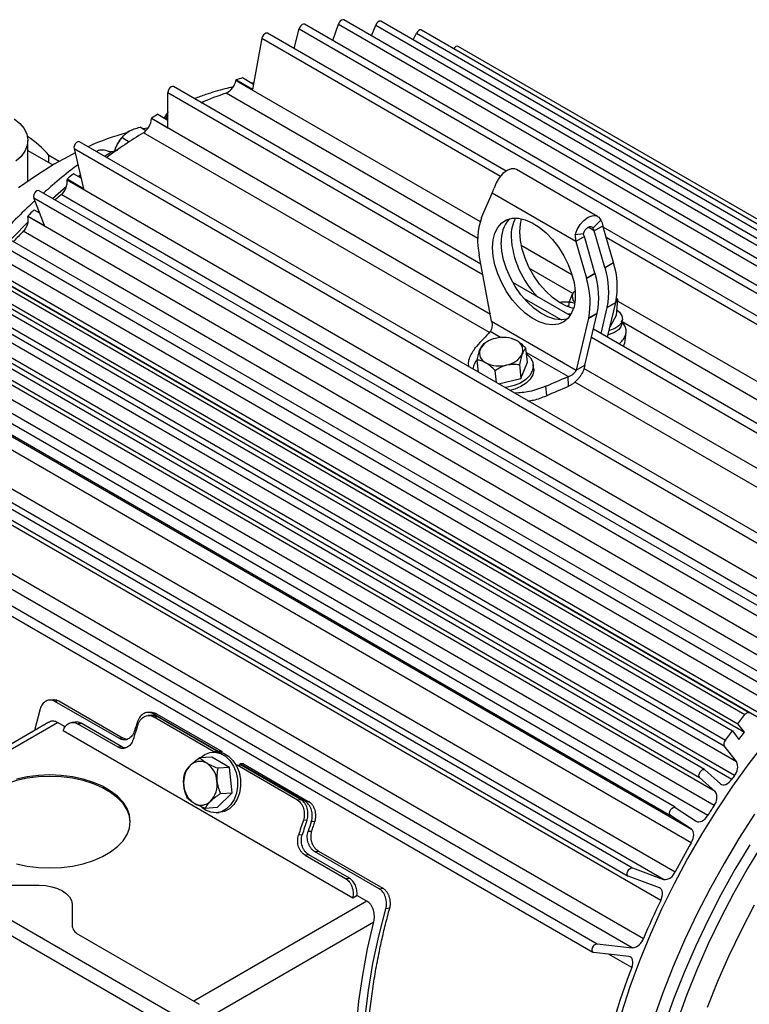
# Model space of a CAD drawing. Header units: inches. Extents: x 1.3 to 88, y 0 to 57.3.
# Tile 14 of 31: x 32.3 to 38.5, y 48.9 to 57.3. Entities that reach past the tile are written whole.
import ezdxf

# ---------------------------------------------------------------- set-up
doc = ezdxf.new("R2010")
doc.units = ezdxf.units.IN
doc.header["$LTSCALE"] = 2
doc.header["$MEASUREMENT"] = 0

msp = doc.modelspace()

# ---------------------------------------------------------------- linework, layer by layer
for p, q in [((41.309222, 53.50198), (34.733129, 57.298277)), ((34.975303, 57.158473), (35.021527, 57.299629)), ((35.021527, 57.299629), (41.59762, 53.503331)), ((41.643253, 53.538968), (35.06716, 57.335266)), ((35.303761, 57.198679), (35.341012, 57.291772)), ((35.341012, 57.291772), (41.917105, 53.495475)), ((41.961347, 53.527291), (35.385254, 57.323588)), ((36.455854, 56.044407), (34.416057, 57.221957)), ((34.643592, 57.090603), (34.686387, 57.258831)), ((34.686387, 57.258831), (41.26248, 53.462533)), ((35.661497, 57.164117), (35.689298, 57.221257)), ((35.689298, 57.221257), (42.265391, 53.424959)), ((42.307677, 53.452359), (35.731584, 57.248657)), ((34.368556, 57.179062), (34.287228, 56.740933)), ((34.368556, 57.179062), (36.408527, 56.001412)), ((42.622418, 53.312501), (36.046325, 57.108799)), ((34.145807, 56.822574), (34.145054, 56.818519)), ((34.145054, 56.818519), (36.233784, 55.612721)), ((34.287228, 56.740933), (34.145807, 56.822574)), ((34.295319, 56.784521), (34.200812, 56.839078)), ((34.297672, 56.797198), (34.278686, 56.794123)), ((33.564292, 56.414667), (33.564292, 56.714895)), ((33.564292, 56.714895), (36.257417, 55.160187)), ((36.240917, 55.248555), (33.612575, 56.765865)), ((36.213128, 55.467848), (34.062, 56.709667)), ((33.849237, 56.629243), (33.87439, 56.639014)), ((33.479439, 56.528964), (33.564292, 56.479979)), ((33.562448, 56.548288), (33.531478, 56.498923)), ((33.564292, 56.550468), (33.562448, 56.548289)), ((33.562453, 56.548296), (33.562729, 56.548705)), ((33.563126, 56.549256), (33.564292, 56.550664)), ((33.422871, 56.496307), (33.422871, 56.492585)), ((33.422871, 56.496307), (33.564292, 56.414667)), ((36.321023, 54.819517), (33.422871, 56.492585)), ((33.546989, 56.489968), (33.564292, 56.517549)), ((33.564292, 56.491955), (33.553536, 56.486189)), ((33.205383, 56.365734), (33.203396, 56.364081)), ((33.376462, 56.389114), (33.325709, 56.418413)), ((33.395108, 56.411691), (33.351173, 56.403713)), ((36.31251, 54.663793), (33.354424, 56.371459)), ((32.367236, 55.95718), (32.367236, 56.304418)), ((39.385186, 52.497978), (32.809092, 56.294276)), ((33.172616, 56.330034), (33.233914, 56.294648)), ((32.367236, 56.21981), (32.581587, 56.096068)), ((32.761591, 56.236132), (39.337684, 52.439835)), ((32.761591, 56.236132), (32.842919, 55.891901)), ((33.024082, 56.170165), (33.078813, 56.208884)), ((33.109315, 56.213106), (33.117132, 56.241324)), ((32.546058, 56.179), (32.635461, 56.127389)), ((32.546058, 56.116578), (32.546058, 56.179)), ((32.821373, 55.983097), (32.756503, 56.020546)), ((37.238388, 55.657145), (36.545423, 56.057185)), ((32.842919, 55.891901), (32.701497, 55.973542)), ((32.701497, 55.973542), (32.70225, 55.970357)), ((32.70225, 55.970357), (39.419764, 52.092418)), ((32.79736, 55.99696), (32.814779, 56.011009)), ((39.0393, 52.080187), (32.463207, 55.876485)), ((32.57874, 55.809789), (32.697559, 55.914028)), ((36.246255, 55.647088), (36.336396, 55.854597)), ((37.051497, 55.441778), (36.336396, 55.854597)), ((32.41663, 55.815329), (38.992723, 52.019031)), ((32.507971, 55.578264), (32.41663, 55.815329)), ((39.369708, 51.965713), (32.652193, 55.843651)), ((32.419707, 55.712933), (32.466489, 55.685926)), ((32.453627, 55.693352), (32.460934, 55.700345)), ((32.36655, 55.659904), (32.367652, 55.657043)), ((32.36655, 55.659904), (32.507971, 55.578264)), ((39.085167, 51.779104), (32.367652, 55.657043)), ((36.244898, 55.643779), (36.246255, 55.647088)), ((37.26539, 55.623761), (37.196271, 55.554863)), ((39.04502, 51.652204), (32.327506, 55.530143)), ((37.209889, 55.533216), (37.156387, 55.564102)), ((37.209889, 55.533216), (37.283428, 55.575669)), ((37.30003, 55.221632), (37.209889, 55.533216)), ((37.373569, 55.264085), (37.283428, 55.575669)), ((40.99215, 53.425659), (37.286558, 55.564852)), ((38.738759, 51.692934), (32.162666, 55.489232)), ((37.116518, 55.508822), (37.047399, 55.497918)), ((37.125036, 55.484232), (37.051497, 55.441778)), ((37.051497, 55.441778), (37.141638, 55.130194)), ((37.215178, 55.172647), (37.125036, 55.484232)), ((37.310979, 55.480438), (40.944649, 53.382765)), ((32.117245, 55.425596), (38.693338, 51.629299)), ((36.58462, 55.410188), (37.01883, 55.159524)), ((32.071061, 55.336731), (38.788576, 51.458793)), ((36.226297, 55.326867), (36.226431, 55.326141)), ((36.331872, 54.761411), (36.226431, 55.326141)), ((37.30003, 55.221632), (37.373569, 55.264085)), ((37.374926, 55.25921), (37.373569, 55.264085)), ((31.921951, 55.197396), (38.498044, 51.401099)), ((38.533031, 51.416695), (31.956938, 55.212992)), ((32.017559, 55.183695), (38.735074, 51.305757)), ((38.758038, 51.333162), (32.040524, 55.211101)), ((37.026764, 54.998146), (36.655842, 55.212275)), ((37.301387, 55.216757), (37.30003, 55.221632)), ((37.374926, 55.25921), (37.301387, 55.216757)), ((31.861985, 55.119509), (38.438078, 51.323211)), ((37.141638, 55.130194), (37.215178, 55.172647)), ((37.141638, 55.130194), (37.142995, 55.125319)), ((37.142995, 55.125319), (37.216534, 55.167772)), ((37.216534, 55.167772), (37.215178, 55.172647)), ((31.814013, 55.057199), (38.390106, 51.260901)), ((31.918192, 55.048086), (38.494285, 51.251788)), ((37.002658, 54.808811), (36.513409, 55.091248)), ((37.045952, 55.020977), (37.044838, 55.020349)), ((31.745048, 54.92911), (38.321141, 51.132812)), ((31.754046, 54.979311), (38.33014, 51.183013)), ((36.605249, 54.959387), (36.929722, 54.772073)), ((37.412039, 54.947373), (37.396995, 54.962112)), ((37.398597, 54.813187), (37.412039, 54.947373)), ((37.410634, 54.933341), (40.862568, 52.940581)), ((31.708161, 54.877917), (38.425676, 50.999978)), ((36.991715, 54.88078), (36.995758, 54.921133)), ((37.267098, 54.656153), (37.319854, 54.877798)), ((37.393393, 54.920251), (37.319854, 54.877798)), ((37.319854, 54.877798), (37.319988, 54.878368)), ((37.319988, 54.878368), (37.393527, 54.920821)), ((37.322869, 54.623957), (37.393393, 54.920251)), ((37.393527, 54.920821), (37.393393, 54.920251)), ((38.406944, 50.879561), (31.689429, 54.757499)), ((36.331872, 54.761411), (37.056021, 54.343369)), ((37.01025, 54.821018), (36.977401, 54.823392)), ((37.161462, 54.78636), (37.056021, 54.343369)), ((37.12956, 54.385822), (37.235001, 54.828813)), ((37.235001, 54.828813), (37.161462, 54.78636)), ((37.161462, 54.78636), (37.161596, 54.78693)), ((37.161596, 54.78693), (37.235135, 54.829383)), ((37.235001, 54.828813), (37.235135, 54.829383)), ((37.343909, 54.712352), (37.398597, 54.813187)), ((37.445714, 54.739742), (37.449161, 54.77415)), ((38.152372, 50.931298), (31.576279, 54.727596)), ((31.66835, 54.727698), (38.385865, 50.84976)), ((36.407948, 54.622096), (36.320702, 54.672462)), ((40.188668, 52.969567), (37.202747, 54.693303)), ((40.779514, 52.831729), (37.447281, 54.755386)), ((38.24384, 50.743203), (31.526325, 54.621142)), ((31.533992, 54.659979), (38.110086, 50.863681)), ((36.301029, 54.590717), (36.293501, 54.586545)), ((36.507838, 54.612204), (36.503003, 54.613597)), ((36.54502, 54.596057), (36.507418, 54.611054)), ((37.186248, 54.623984), (40.140385, 52.918597)), ((36.293692, 54.586227), (36.262833, 54.567745)), ((36.637509, 54.411137), (36.624066, 54.529803)), ((37.462765, 54.543197), (37.46393, 54.568187)), ((38.233415, 50.624212), (31.5159, 54.50215)), ((36.219503, 54.325488), (36.207785, 54.428929)), ((36.986694, 54.287993), (36.628002, 54.495061)), ((31.28484, 54.336402), (37.860933, 50.540104)), ((37.901618, 50.608963), (31.325524, 54.405261)), ((31.462561, 54.418752), (38.180076, 50.540814)), ((36.372596, 54.237109), (36.360878, 54.34055)), ((36.569019, 54.390987), (36.582461, 54.272322)), ((36.582461, 54.272322), (36.637509, 54.411137)), ((36.691163, 54.359538), (36.687716, 54.389967)), ((37.056021, 54.343369), (37.12956, 54.385822)), ((40.140385, 52.614646), (37.121436, 54.357448)), ((31.322931, 54.299378), (38.040445, 50.421439)), ((36.391681, 54.226092), (36.582461, 54.272322)), ((36.990465, 54.205438), (36.986694, 54.287993)), ((38.038587, 50.306774), (31.321072, 54.184712)), ((36.792873, 54.205384), (36.800399, 54.125563)), ((40.071938, 52.493521), (37.043152, 54.242002)), ((31.182713, 53.934996), (37.900227, 50.057058)), ((30.960213, 53.887257), (37.536306, 50.090959)), ((37.802156, 49.991365), (31.084641, 53.869304)), ((30.922224, 53.817026), (37.498317, 50.020729)), ((37.77717, 49.813636), (31.059656, 53.691574)), ((30.912703, 53.366625), (37.630217, 49.488687)), ((37.534385, 49.407647), (30.81687, 53.285586)), ((30.622343, 53.168027), (37.198436, 49.371729)), ((30.656909, 53.239075), (37.233002, 49.442777)), ((32.584223, 51.528449), (32.552053, 51.525279)), ((32.630444, 51.517152), (32.59794, 51.514112)), ((33.149483, 51.195713), (32.59794, 51.514112)), ((32.630444, 51.517152), (33.181987, 51.198753)), ((32.471797, 51.448908), (32.423542, 51.264684)), ((33.425663, 51.394676), (33.394612, 51.392715)), ((33.428581, 51.419646), (33.398948, 51.420197)), ((33.996836, 51.086415), (33.438222, 51.408896)), ((33.468044, 51.408233), (33.438222, 51.408896)), ((33.468044, 51.408233), (34.026659, 51.085751)), ((38.438078, 51.323211), (38.498044, 51.401099)), ((32.545296, 51.334972), (31.102637, 50.502142)), ((31.140708, 50.480164), (32.620547, 51.334456)), ((32.685685, 51.296853), (32.620547, 51.334456)), ((32.768553, 51.337284), (32.742978, 51.333344)), ((33.138765, 51.122402), (32.79216, 51.322493)), ((33.170235, 51.125887), (32.822077, 51.326874)), ((33.44075, 51.381566), (33.47181, 51.383528)), ((33.956938, 51.083577), (33.44075, 51.381566)), ((33.987998, 51.085539), (33.47181, 51.383528)), ((38.494285, 51.251788), (38.438078, 51.323211)), ((32.669165, 51.264554), (35.144039, 49.83584)), ((38.33014, 51.183013), (38.390106, 51.260901)), ((38.390106, 51.260901), (38.446312, 51.189478)), ((38.446312, 51.189478), (38.494285, 51.251788)), ((33.181987, 51.198753), (33.149483, 51.195713)), ((33.212695, 51.189466), (33.181987, 51.198753)), ((33.170235, 51.125887), (33.138765, 51.122402)), ((33.970834, 51.082668), (33.944995, 51.081036)), ((33.987998, 51.085539), (33.956938, 51.083577)), ((34.026659, 51.085751), (33.996836, 51.086415)), ((34.022324, 51.072467), (34.026659, 51.085751)), ((38.425676, 50.999978), (38.321141, 51.132812)), ((33.938762, 51.036739), (33.837994, 51.030375)), ((34.091855, 50.94836), (33.938762, 51.036739)), ((34.154928, 50.96928), (34.185988, 50.971242)), ((34.180684, 50.980282), (34.177269, 50.970691)), ((34.739299, 50.6578), (34.180684, 50.980282)), ((34.210506, 50.979618), (34.180684, 50.980282)), ((34.702176, 50.673253), (34.185988, 50.971242)), ((34.210506, 50.979618), (34.769121, 50.657137)), ((34.091855, 50.94836), (33.991088, 50.941996)), ((34.114476, 50.733175), (34.091855, 50.94836)), ((34.151207, 50.958791), (34.154928, 50.96928)), ((34.671116, 50.671291), (34.154928, 50.96928)), ((38.154662, 50.929632), (38.288416, 50.809154)), ((38.24384, 50.743203), (38.110086, 50.863681)), ((33.984003, 50.606368), (34.114476, 50.733175)), ((34.013708, 50.726811), (34.114476, 50.733175)), ((34.702176, 50.673253), (34.671116, 50.671291)), ((34.769121, 50.657137), (34.739299, 50.6578)), ((33.886605, 50.584439), (33.854838, 50.607324)), ((33.984003, 50.606368), (33.883235, 50.600004)), ((33.97777, 50.56207), (34.003609, 50.563702)), ((37.902305, 50.608538), (38.081817, 50.489873)), ((34.722041, 50.499439), (34.75306, 50.501398)), ((34.820977, 50.486736), (34.790117, 50.486063)), ((38.040445, 50.421439), (37.860933, 50.540104)), ((33.647393, 48.819187), (30.797753, 50.464249)), ((34.763138, 50.403931), (34.794688, 50.405558)), ((30.753205, 50.362596), (33.581632, 48.72978)), ((34.712109, 50.374856), (34.680624, 50.37137)), ((34.818255, 50.232352), (34.850759, 50.235392)), ((35.369799, 49.913953), (34.818255, 50.232352)), ((34.850759, 50.235392), (35.402302, 49.916993)), ((34.768296, 50.203346), (34.736827, 50.199861)), ((34.736827, 50.199861), (35.083432, 49.99977)), ((35.116455, 50.002358), (34.768296, 50.203346)), ((37.536306, 50.090959), (37.802156, 49.991365)), ((37.766174, 49.920188), (37.500324, 50.019782)), ((32.149967, 49.942964), (32.464403, 49.942964)), ((35.369799, 49.913953), (35.402302, 49.916993)), ((35.265126, 49.807773), (33.785288, 48.953481)), ((35.144039, 49.83584), (35.180274, 49.856758)), ((35.265126, 49.807773), (35.180274, 49.856758)), ((32.744403, 49.781324), (32.744403, 49.599803)), ((35.460906, 49.747106), (35.427503, 49.742615)), ((33.877203, 48.794259), (35.324159, 49.629568)), ((32.800053, 49.522245), (33.832655, 48.926136)), ((37.233002, 49.442777), (37.534385, 49.407647)), ((37.50525, 49.334835), (37.203867, 49.369965)), ((37.530577, 49.239672), (37.330435, 49.355212))]:
    msp.add_line(p, q)
at = {"flags": 128}
for points in [[(34.733129, 57.298277), (34.731872, 57.298917), (34.722339, 57.299834), (34.711404, 57.295239), (34.700731, 57.285834), (34.691947, 57.273049), (34.686387, 57.258831)], [(35.06716, 57.335266), (35.059115, 57.337126), (35.048395, 57.333967), (35.037488, 57.325731), (35.028053, 57.313673), (35.021527, 57.299629)], [(35.385254, 57.323588), (35.379823, 57.325352), (35.369437, 57.323663), (35.358413, 57.316688), (35.348432, 57.305489), (35.341012, 57.291772)], [(34.416057, 57.221957), (34.412683, 57.223336), (34.402661, 57.222886), (34.391634, 57.21702), (34.38128, 57.206632), (34.373176, 57.193303), (34.368556, 57.179062)], [(35.731584, 57.248657), (35.728999, 57.249805), (35.719145, 57.249852), (35.708139, 57.244443), (35.697658, 57.234402), (35.689298, 57.221257)], [(36.046325, 57.108799), (36.03715, 57.110581), (36.026326, 57.106818), (36.015502, 57.098084), (36.008297, 57.088914)], [(33.612575, 56.765865), (33.6034, 56.767647), (33.592576, 56.763884), (33.581752, 56.75515), (33.572576, 56.742772), (33.566445, 56.728637), (33.564292, 56.714895)], [(32.249499, 56.490476), (32.298469, 56.450505), (32.335033, 56.406332), (32.358139, 56.359227), (32.367123, 56.310545), (32.361726, 56.261687), (32.342104, 56.214058), (32.30882, 56.169029), (32.262833, 56.127894)], [(32.809092, 56.294276), (32.803873, 56.296014), (32.793519, 56.294448), (32.782491, 56.287581), (32.772469, 56.27646), (32.764978, 56.262778), (32.761158, 56.248616), (32.761591, 56.236132)], [(32.770257, 56.199455), (32.744742, 56.186506), (32.592222, 56.102365), (32.439807, 56.006767), (32.288148, 55.900121)], [(33.117132, 56.241324), (33.109461, 56.218935), (33.107753, 56.212938)], [(36.545423, 56.057185), (36.529973, 56.06324), (36.498318, 56.063003), (36.46343, 56.049066), (36.428542, 56.022722), (36.396886, 55.986411), (36.371397, 55.943498), (36.354434, 55.897958)], [(32.819495, 55.991046), (32.813277, 55.988444), (32.812559, 55.988185)], [(32.463207, 55.876485), (32.455162, 55.878345), (32.444443, 55.875186), (32.433535, 55.866951), (32.4241, 55.854893), (32.417575, 55.840848), (32.414952, 55.826955), (32.41663, 55.815329)], [(32.219731, 55.456289), (32.239656, 55.477512), (32.369996, 55.611566)], [(36.340393, 55.390128), (36.345479, 55.45619), (36.360589, 55.51448), (36.385289, 55.563321), (36.418869, 55.601308), (36.460363, 55.627348), (36.508576, 55.640692), (36.562122, 55.640956), (36.61946, 55.628133), (36.678941, 55.602591), (36.738854, 55.565065), (36.797475, 55.516635), (36.853118, 55.458694), (36.904181, 55.392908), (36.949197, 55.321171), (36.986869, 55.245546), (37.016114, 55.168209), (37.036092, 55.091385), (37.046226, 55.017283), (37.046226, 54.948035), (37.036092, 54.885634), (37.016114, 54.831875), (36.986869, 54.788304), (36.949197, 54.756175), (36.904181, 54.736412), (36.853118, 54.729583), (36.797475, 54.735886), (36.738854, 54.755138), (36.678941, 54.786786), (36.61946, 54.829919), (36.562122, 54.883297), (36.508576, 54.945384), (36.460363, 55.014394), (36.418869, 55.088341), (36.385289, 55.165098), (36.360589, 55.242458), (36.345479, 55.318194), (36.340393, 55.390128)], [(36.572324, 55.524019), (36.57741, 55.590081), (36.588448, 55.636599)], [(37.047399, 55.497918), (37.064361, 55.543458), (37.089851, 55.586371), (37.121506, 55.622682), (37.156394, 55.649026), (37.191282, 55.662963), (37.222938, 55.6632), (37.248427, 55.649717), (37.26539, 55.623761)], [(37.031376, 54.869343), (37.029406, 54.869776), (36.970785, 54.889029), (36.910872, 54.920677), (36.851391, 54.96381), (36.794053, 55.017188), (36.740507, 55.079275), (36.692294, 55.148285), (36.6508, 55.222232), (36.61722, 55.298989), (36.59252, 55.376349), (36.57741, 55.452085), (36.572324, 55.524019)], [(37.116518, 55.508822), (37.122724, 55.525483), (37.132049, 55.541183), (37.143631, 55.554468), (37.156394, 55.564106), (37.169158, 55.569205), (37.180739, 55.569291), (37.190065, 55.564358), (37.196271, 55.554863)], [(36.977978, 54.778936), (36.97772, 54.778865), (36.926657, 54.772036), (36.871014, 54.778339), (36.812393, 54.797591), (36.75248, 54.829239), (36.692999, 54.872372), (36.635661, 54.92575), (36.582115, 54.987837), (36.533902, 55.056847), (36.492408, 55.130794), (36.458829, 55.207552), (36.434128, 55.284911), (36.419018, 55.360647), (36.413932, 55.432581)], [(36.973448, 54.887897), (36.977714, 54.890788), (36.99363, 54.900039)], [(37.403188, 54.859019), (37.424808, 54.838444), (37.443939, 54.808141), (37.449405, 54.777403), (37.440911, 54.747887), (37.418915, 54.721184), (37.384603, 54.698734), (37.339824, 54.681747), (37.336399, 54.680799)], [(37.445714, 54.739742), (37.437464, 54.713479), (37.415468, 54.686776), (37.381156, 54.664326), (37.336377, 54.647338), (37.327893, 54.645066)], [(36.62738, 54.482022), (36.631955, 54.478707), (36.663721, 54.447702), (36.682852, 54.412008), (36.688318, 54.373547), (36.679824, 54.334394), (36.657828, 54.296659), (36.623515, 54.262376), (36.578736, 54.233395), (36.525905, 54.211276), (36.467869, 54.197213), (36.446706, 54.194326)], [(36.691163, 54.359538), (36.691765, 54.343119), (36.683271, 54.303966), (36.661275, 54.266231), (36.626962, 54.231948), (36.582183, 54.202966), (36.529352, 54.180848), (36.488779, 54.170038)], [(38.498044, 51.401099), (38.503012, 51.406811), (38.508365, 51.411571), (38.513897, 51.415198), (38.519395, 51.41755), (38.52465, 51.418539), (38.529458, 51.418125), (38.533634, 51.416325), (38.537019, 51.413208)], [(38.678278, 51.1729), (38.532027, 50.983995), (38.391252, 50.788662), (38.256424, 50.587554), (38.127994, 50.381343), (38.00639, 50.17072), (37.892021, 49.956389), (37.785269, 49.739068), (37.686491, 49.519483), (37.596017, 49.298369), (37.51415, 49.076466), (37.441164, 48.854516), (37.377304, 48.633262), (37.322782, 48.413443), (37.277782, 48.195797), (37.242454, 47.981049), (37.216915, 47.76992), (37.201252, 47.563116)], [(33.831978, 51.02426), (33.839555, 51.032025), (33.878972, 51.06147), (33.922833, 51.077981), (33.968771, 51.080668), (34.014311, 51.069386), (34.056998, 51.044743), (34.09453, 51.008068), (34.124885, 50.961339), (34.146424, 50.907073), (34.157988, 50.848197), (34.158953, 50.787884), (34.149267, 50.729387), (34.129452, 50.675858), (34.100577, 50.630184), (34.064197, 50.594827), (34.022275, 50.571692), (33.97707, 50.562028), (33.931019, 50.566354), (33.886605, 50.584439), (33.886605, 50.584439)], [(33.970834, 51.082668), (33.99461, 51.0823), (34.04015, 51.071018), (34.082837, 51.046375), (34.120369, 51.0097), (34.150723, 50.96297), (34.172263, 50.908705), (34.183827, 50.849829), (34.184792, 50.789516), (34.175106, 50.731019), (34.155291, 50.67749), (34.126416, 50.631816), (34.090036, 50.596458), (34.048114, 50.573324), (34.003609, 50.563702)], [(38.110086, 50.863681), (38.105118, 50.872194), (38.1043, 50.88443), (38.107756, 50.898528), (38.11496, 50.912341), (38.124815, 50.923767), (38.135821, 50.931064), (38.146302, 50.933124), (38.154662, 50.929632)], [(33.242331, 50.482199), (33.235388, 50.532668), (33.214522, 50.587973), (33.18024, 50.641003), (33.13324, 50.690678), (33.074477, 50.735989), (33.005146, 50.776012), (32.926658, 50.809936), (32.840609, 50.837068), (32.748748, 50.856859), (32.652946, 50.868904), (32.555149, 50.87296), (32.457348, 50.868943), (32.361531, 50.856936), (32.269647, 50.837182), (32.183566, 50.810083), (32.105037, 50.776191), (32.035659, 50.736195), (31.976842, 50.690908), (31.929782, 50.641251), (31.895437, 50.588235), (31.874506, 50.532938), (31.867495, 50.482199)], [(32.270077, 50.127103), (32.361985, 50.107385), (32.457816, 50.095416), (32.555622, 50.091438), (32.653414, 50.095532), (32.749202, 50.107616), (32.841038, 50.127442), (32.927055, 50.154609), (33.005503, 50.188564), (33.074786, 50.228615), (33.133495, 50.273949), (33.180437, 50.323642), (33.214655, 50.376686), (33.235455, 50.432), (33.242413, 50.488459), (33.235388, 50.544916), (33.214522, 50.600222), (33.18024, 50.653251), (33.13324, 50.702926), (33.074477, 50.748237), (33.005146, 50.788261), (32.926658, 50.822184), (32.840609, 50.849317), (32.748748, 50.869107), (32.652946, 50.881152), (32.555149, 50.885208), (32.457348, 50.881191), (32.361531, 50.869184), (32.269647, 50.84943)], [(38.288416, 50.809154), (38.297766, 50.803178), (38.308826, 50.800463), (38.321188, 50.80111), (38.334397, 50.805093), (38.347965, 50.812267), (38.361392, 50.822367), (38.374182, 50.83502), (38.385865, 50.84976)], [(37.860933, 50.540104), (37.855126, 50.547589), (37.853352, 50.559143), (37.855882, 50.573008), (37.862329, 50.587073), (37.871714, 50.599196), (37.882606, 50.607533), (37.893348, 50.610813), (37.902305, 50.608538)], [(38.580173, 50.549397), (38.446683, 50.342167), (38.319723, 50.130268), (38.199692, 49.914367), (38.08697, 49.695144), (37.981909, 49.473288), (37.884842, 49.249497), (37.796072, 49.024475), (37.71588, 48.798931), (37.644518, 48.573574), (37.58221, 48.349113), (37.529152, 48.126255), (37.485512, 47.9057), (37.451426, 47.688142), (37.427003, 47.474267), (37.412317, 47.264746), (37.407417, 47.060239)], [(38.081817, 50.489873), (38.091989, 50.485356), (38.103694, 50.484161), (38.116499, 50.486332), (38.129933, 50.491789), (38.143499, 50.50033), (38.156697, 50.51164), (38.169041, 50.525303), (38.180076, 50.540814)], [(38.038587, 50.306774), (38.047253, 50.32385), (38.053761, 50.341371), (38.05787, 50.358689), (38.059429, 50.375167), (38.058381, 50.390197), (38.054763, 50.403224), (38.04871, 50.413768), (38.040445, 50.421439)], [(38.538607, 50.2891), (38.411647, 50.077201), (38.291616, 49.8613), (38.178894, 49.642077), (38.073833, 49.420221), (37.976765, 49.19643), (37.887996, 48.971409), (37.807804, 48.745865), (37.736442, 48.520508), (37.674134, 48.296047), (37.621076, 48.073188), (37.577436, 47.852633), (37.54335, 47.635076), (37.518926, 47.4212), (37.504241, 47.211679), (37.499341, 47.007173)], [(38.646157, 50.291892), (38.519707, 50.084879), (38.400089, 49.873692), (38.287693, 49.659021), (38.182886, 49.441565), (38.086008, 49.222034), (37.997377, 49.001143), (37.917281, 48.779614)], [(37.500324, 50.019782), (37.493342, 50.02562), (37.490161, 50.035987), (37.491267, 50.049305), (37.496491, 50.063547), (37.505037, 50.076543), (37.515604, 50.086317), (37.526585, 50.091379), (37.536306, 50.090959)], [(32.464403, 49.942964), (32.519029, 49.939858), (32.571555, 49.93066), (32.619963, 49.915723), (32.662393, 49.895621), (32.697215, 49.871126), (32.72309, 49.843181), (32.739023, 49.812858), (32.744403, 49.781324)], [(37.77717, 49.813636), (37.784398, 49.831084), (37.789294, 49.848538), (37.791679, 49.865352), (37.791464, 49.880908), (37.788657, 49.894631), (37.783362, 49.906015), (37.775775, 49.91464), (37.766174, 49.920188)], [(35.427503, 47.251566), (35.366951, 47.41703), (35.317098, 47.592563), (35.278129, 47.77751), (35.25019, 47.971182), (35.233385, 48.17286), (35.227777, 48.381791), (35.233385, 48.597197), (35.25019, 48.818277), (35.278129, 49.044208), (35.317098, 49.274147), (35.366951, 49.507239), (35.427503, 49.742615)], [(38.576866, 49.771641), (38.46447, 49.55697), (38.359662, 49.339514), (38.262785, 49.119983), (38.174154, 48.899092)], [(35.324159, 47.392247), (35.271576, 47.55983), (35.229285, 47.736616), (35.197435, 47.921978), (35.176138, 48.115261), (35.165471, 48.315778), (35.165471, 48.522821), (35.176138, 48.735654), (35.197435, 48.953525), (35.229285, 49.175661), (35.271576, 49.401275), (35.324159, 49.629568)], [(37.203867, 49.369965), (37.195698, 49.373818), (37.190991, 49.382627), (37.190461, 49.39505), (37.19419, 49.409197), (37.20161, 49.422914), (37.211592, 49.434113), (37.222615, 49.441088), (37.233002, 49.442777)], [(37.530577, 49.239672), (37.536026, 49.257182), (37.538996, 49.274199), (37.539378, 49.290095), (37.537159, 49.304284), (37.532419, 49.316243), (37.525334, 49.325532), (37.516165, 49.331806), (37.50525, 49.334835)]]:
    msp.add_lwpolyline(points, dxfattribs=at)
for centre, radius, start, end in [((33.999756, 56.843271), 0.147391, 294.9801492, 350.3325481), ((34.978837, 54.146214), 2.803005, 106.1151109, 107.2890147), ((35.055249, 53.7874), 3.086453, 108.7723736, 112.9853963), ((35.513017, 52.940999), 4.124188, 119.5435882, 120.4510353), ((33.583019, 56.536686), 0.023616, 150.5533608, 217.5373184), ((33.268659, 56.499826), 0.154381, 303.7478413, 357.3116131), ((33.824997, 54.151089), 2.303147, 105.4213708, 114.1735285), ((35.741432, 52.495241), 4.552238, 121.6251116, 126.3805023), ((33.387154, 56.141831), 0.287769, 122.6379706, 159.7728862), ((31.91511, 55.641145), 0.829086, 40.4461113, 57.2380517), ((36.37042, 51.735691), 5.605388, 130.1448289, 130.8843926), ((32.557877, 55.954153), 0.14528, 310.4817523, 6.4039432), ((36.461132, 51.583017), 5.714981, 131.7962044, 132.4919103), ((36.817443, 51.251402), 6.26461, 134.5874296, 135.2741548), ((32.234608, 55.629333), 0.135899, 313.123731, 11.7651027), ((36.78668, 55.452978), 0.574398, 160.5990514, 192.6828015), ((36.690357, 55.451306), 0.277058, 138.312507, 183.8752829), ((36.817143, 55.492629), 0.31855, 151.9405583, 181.9903908), ((36.911603, 51.122583), 6.359288, 136.1247732, 137.2159484), ((37.283036, 55.522644), 0.785326, 182.9983675, 224.9534755), ((36.636654, 55.010511), 0.695993, 349.0551956, 17.2374635), ((36.710194, 55.052965), 0.695993, 349.0551956, 17.2374635), ((36.478263, 54.919074), 0.695993, 349.0551956, 17.2374635), ((36.551802, 54.961527), 0.695993, 349.0551956, 17.2374635), ((37.092512, 54.958117), 0.07715, 127.0308442, 149.8779995), ((37.080197, 54.972167), 0.059745, 155.6155674, 232.4143958), ((36.394452, 54.434425), 0.183086, 99.4461919, 151.9917278), ((36.429995, 54.370223), 0.25344, 63.0087155, 104.9991862), ((36.508284, 54.512828), 0.090976, 340.5007438, 66.1843546), ((36.318568, 54.490035), 0.090976, 160.5007438, 246.1843546), ((36.310629, 54.337208), 0.140793, 134.334209, 173.3111565), ((36.4324, 54.568437), 0.183086, 279.4461919, 331.9917278), ((36.396857, 54.63264), 0.25344, 243.0087155, 284.9991862), ((39.546151, 49.227698), 6.578529, 161.4931008, 162.6654206), ((39.504011, 49.261568), 6.53903, 161.4366211, 162.1941028), ((38.363154, 51.151189), 0.045855, 136.051126, 203.6253097), ((33.837039, 50.885906), 0.11521, 59.332026, 136.102993), ((33.787002, 50.820706), 0.197056, 3.6411078, 56.4863942), ((38.323777, 50.954164), 0.111725, 318.1071117, 24.2088939), ((33.907796, 50.823292), 0.209648, 137.1801168, 187.8129734), ((33.775959, 50.804721), 0.209648, 317.1801168, 7.8129734), ((44.28759, 46.697628), 7.215994, 144.5820426, 144.8718771), ((33.896753, 50.807307), 0.197056, 183.6411078, 236.4863942), ((38.157789, 50.69079), 0.100756, 318.6403745, 31.3454993), ((33.846715, 50.742106), 0.11521, 239.332026, 316.102993), ((44.401873, 46.62029), 7.353997, 147.0125572, 147.783855), ((40.960364, 48.41129), 6.578529, 161.4931008, 162.6654206), ((40.922901, 48.43483), 6.506738, 161.4818959, 162.6530926), ((40.988935, 48.40434), 6.53903, 161.4366211, 162.1941028), ((44.433458, 46.600401), 7.391318, 149.9040525, 152.1171984), ((37.807905, 50.088833), 0.097638, 266.6244111, 341.007462), ((44.249554, 46.690894), 7.186325, 154.2440086, 157.0876951), ((32.83949, 49.609286), 0.095558, 185.6947993, 245.6253417), ((37.519892, 49.521968), 0.115236, 277.2251556, 343.213209), ((42.697513, 47.207405), 5.552237, 158.5292189, 178.1778232)]:
    msp.add_arc(centre, radius, start, end)
for points, knots in [([(34.120837, 56.762227), (34.097402, 56.75699), (34.019956, 56.73968), (33.910175, 56.706535), (33.823695, 56.674147), (33.792008, 56.66228)], [0, 0, 0, 0, 0.21562649, 0.7126021, 1, 1, 1, 1]), ([(33.231952, 56.384159), (33.245226, 56.391822), (33.259908, 56.398341), (33.29148, 56.409585), (33.308393, 56.414326), (33.325709, 56.418413)], [0, 0, 0, 0, 0.5, 0.5, 1, 1, 1, 1]), ([(33.117132, 56.241324), (33.123769, 56.258431), (33.131958, 56.274188), (33.150767, 56.303591), (33.161399, 56.317269), (33.172616, 56.330034)], [0, 0, 0, 0, 0.5, 0.5, 1, 1, 1, 1]), ([(33.048133, 56.214463), (33.028006, 56.219967), (32.992155, 56.229772), (32.965006, 56.216822), (32.953099, 56.211143)], [0, 0, 0, 0, 0.561424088, 1, 1, 1, 1]), ([(33.078813, 56.208884), (33.073024, 56.209098), (33.067535, 56.209718), (33.05715, 56.211635), (33.052357, 56.212921), (33.048133, 56.214463)], [0, 0, 0, 0, 0.5, 0.5, 1, 1, 1, 1]), ([(33.13186, 56.222951), (33.128423, 56.220604), (33.124646, 56.218524), (33.116437, 56.21488), (33.111971, 56.213316), (33.102831, 56.210885), (33.098056, 56.209984), (33.088408, 56.208895), (33.083601, 56.208707), (33.078813, 56.208884)], [0, 0, 0, 0, 0.25, 0.25, 0.5, 0.5, 0.75, 0.75, 1, 1, 1, 1]), ([(32.794307, 56.097658), (32.774074, 56.082529), (32.699721, 56.026932), (32.601436, 55.946036), (32.524571, 55.877054), (32.500164, 55.85515)], [0, 0, 0, 0, 0.20327653, 0.74702212, 1, 1, 1, 1]), ([(32.426524, 55.789651), (32.423, 55.786524), (32.366966, 55.736795), (32.261065, 55.632668), (32.109616, 55.477222), (31.962308, 55.313564), (31.81916, 55.143362), (31.680671, 54.966803), (31.547188, 54.78449), (31.419116, 54.596923), (31.296719, 54.404684), (31.180685, 54.208197), (31.082161, 54.030325), (31.025394, 53.916963), (31.002572, 53.871388)], [0, 0, 0, 0, 0.00626374, 0.09960246, 0.19287316, 0.28608104, 0.37923308, 0.47233743, 0.56540303, 0.65843928, 0.7514559, 0.84446281, 0.93747002, 1, 1, 1, 1]), ([(37.025781, 54.996834), (37.031461, 55.00598), (37.038488, 55.017296), (37.044039, 55.019451), (37.045104, 55.019864)], [0, 0, 0, 0, 0.80820532, 1, 1, 1, 1]), ([(36.996419, 54.922851), (36.978295, 54.924576), (36.950489, 54.927223), (36.925792, 54.922632), (36.917192, 54.921033)], [0, 0, 0, 0, 0.65181349, 1, 1, 1, 1]), ([(36.995758, 54.921133), (37.000802, 54.936383), (37.005834, 54.950717), (37.013353, 54.969987), (37.015854, 54.976035), (37.020844, 54.987204), (37.023346, 54.992344), (37.025781, 54.996834)], [0, 0, 0, 0, 0.5, 0.5, 0.75, 0.75, 1, 1, 1, 1]), ([(37.412039, 54.947373), (37.405341, 54.944447), (37.398266, 54.941357), (37.3895, 54.925914), (37.389033, 54.925091)], [0, 0, 0, 0, 0.94673215, 1, 1, 1, 1]), ([(37.04167, 54.913769), (37.036514, 54.915856), (37.020722, 54.922249), (37.005805, 54.921582), (36.995758, 54.921133)], [0, 0, 0, 0, 0.32644942, 1, 1, 1, 1]), ([(36.331872, 54.761411), (36.33432, 54.753732), (36.335685, 54.745666), (36.336552, 54.728901), (36.336027, 54.720595), (36.333451, 54.704415), (36.331444, 54.696856), (36.326499, 54.683171), (36.323674, 54.677325), (36.320702, 54.672462)], [0, 0, 0, 0, 0.25, 0.25, 0.5, 0.5, 0.75, 0.75, 1, 1, 1, 1]), ([(37.418049, 54.56629), (37.430082, 54.576983), (37.454139, 54.598361), (37.481826, 54.644763), (37.488378, 54.701643), (37.454689, 54.744605), (37.439907, 54.763457)], [0, 0, 0, 0, 0.18132331, 0.36252275, 0.72028169, 1, 1, 1, 1]), ([(36.624066, 54.529803), (36.611339, 54.54318), (36.598451, 54.555746), (36.578725, 54.572615), (36.572083, 54.577905), (36.558636, 54.587663), (36.551792, 54.592148), (36.54502, 54.596057)], [0, 0, 0, 0, 0.5, 0.5, 0.75, 0.75, 1, 1, 1, 1]), ([(37.469738, 54.56856), (37.471559, 54.583922), (37.47525, 54.615056), (37.478957, 54.64621), (37.480836, 54.661993)], [0, 0, 0, 0, 0.49338681, 1, 1, 1, 1]), ([(36.140907, 54.367977), (36.140538, 54.368878), (36.127916, 54.39974), (36.144168, 54.465472), (36.183194, 54.520444), (36.201775, 54.546617)], [0, 0, 0, 0, 0.01552237, 0.53128196, 1, 1, 1, 1]), ([(36.207785, 54.428929), (36.211367, 54.446259), (36.215157, 54.462866), (36.221347, 54.486016), (36.223495, 54.493435), (36.228001, 54.507544), (36.230374, 54.514262), (36.232809, 54.520402)], [0, 0, 0, 0, 0.5, 0.5, 0.75, 0.75, 1, 1, 1, 1]), ([(36.232809, 54.520402), (36.237642, 54.53259), (36.242598, 54.542226), (36.250172, 54.553768), (36.252724, 54.557137), (36.25779, 54.563012), (36.260314, 54.565536), (36.262833, 54.567745)], [0, 0, 0, 0, 0.5, 0.5, 0.75, 0.75, 1, 1, 1, 1]), ([(36.624066, 54.529803), (36.619022, 54.525378), (36.61399, 54.519738), (36.606471, 54.50832), (36.60397, 54.504015), (36.59898, 54.494177), (36.596478, 54.488601), (36.594043, 54.48246)], [0, 0, 0, 0, 0.5, 0.5, 0.75, 0.75, 1, 1, 1, 1]), ([(36.281832, 54.406805), (36.268391, 54.414564), (36.255561, 54.419891), (36.237015, 54.425104), (36.23094, 54.426382), (36.219149, 54.428172), (36.213408, 54.428693), (36.207785, 54.428929)], [0, 0, 0, 0, 0.5, 0.5, 0.75, 0.75, 1, 1, 1, 1]), ([(36.594043, 54.48246), (36.58921, 54.470273), (36.584758, 54.456186), (36.578516, 54.432888), (36.576505, 54.424749), (36.572655, 54.40814), (36.570807, 54.399638), (36.569019, 54.390987)], [0, 0, 0, 0, 0.5, 0.5, 0.75, 0.75, 1, 1, 1, 1]), ([(36.360878, 54.34055), (36.348151, 54.353928), (36.335262, 54.366494), (36.315536, 54.383363), (36.308894, 54.388653), (36.295448, 54.398411), (36.288604, 54.402896), (36.281832, 54.406805)], [0, 0, 0, 0, 0.5, 0.5, 0.75, 0.75, 1, 1, 1, 1]), ([(36.360878, 54.34055), (36.376456, 54.350955), (36.392513, 54.36048), (36.417765, 54.372626), (36.426378, 54.376313), (36.44409, 54.382799), (36.453242, 54.385603), (36.462449, 54.387834)], [0, 0, 0, 0, 0.5, 0.5, 0.75, 0.75, 1, 1, 1, 1]), ([(36.462449, 54.387834), (36.480722, 54.392262), (36.49876, 54.394347), (36.525546, 54.394798), (36.534443, 54.394504), (36.551908, 54.393221), (36.560512, 54.392235), (36.569019, 54.390987)], [0, 0, 0, 0, 0.5, 0.5, 0.75, 0.75, 1, 1, 1, 1]), ([(36.986694, 54.287993), (36.994561, 54.29003), (37.002169, 54.293158), (37.016902, 54.301253), (37.023678, 54.306035), (37.036009, 54.316583), (37.041321, 54.322148), (37.050192, 54.333232), (37.053573, 54.338515), (37.056021, 54.343369)], [0, 0, 0, 0, 0.25, 0.25, 0.5, 0.5, 0.75, 0.75, 1, 1, 1, 1]), ([(37.12956, 54.385822), (37.128338, 54.377977), (37.126432, 54.369844), (37.121257, 54.353053), (37.117944, 54.344303), (37.11007, 54.326806), (37.105532, 54.318074), (37.095223, 54.300671), (37.089395, 54.291938), (37.0769, 54.275257), (37.070196, 54.267232), (37.055831, 54.251851), (37.048177, 54.244528), (37.0325, 54.2312), (37.024401, 54.22511), (37.00763, 54.214148), (36.999085, 54.209366), (36.990468, 54.205364)], [0, 0, 0, 0, 0.125, 0.125, 0.25, 0.25, 0.375, 0.375, 0.5, 0.5, 0.625, 0.625, 0.75, 0.75, 0.875, 0.875, 1, 1, 1, 1]), ([(36.792873, 54.205384), (36.747779, 54.187799), (36.664339, 54.155262), (36.571277, 54.149672), (36.528509, 54.147103)], [0, 0, 0, 0, 0.54043194, 1, 1, 1, 1]), ([(36.642599, 54.08124), (36.658446, 54.082997), (36.714656, 54.089232), (36.764578, 54.11021), (36.800426, 54.125273)], [0, 0, 0, 0, 0.281935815, 1, 1, 1, 1]), ([(32.59794, 51.514112), (32.591867, 51.517597), (32.585673, 51.520298), (32.573035, 51.524068), (32.566524, 51.525162), (32.55362, 51.525652), (32.547261, 51.525066), (32.534736, 51.522254), (32.528528, 51.519991), (32.51684, 51.513976), (32.511296, 51.510222), (32.500829, 51.501193), (32.495975, 51.495956), (32.482973, 51.478605), (32.476138, 51.46451), (32.471797, 51.448907)], [0, 0, 0, 0, 0.125, 0.125, 0.25, 0.25, 0.375, 0.375, 0.5, 0.5, 0.625, 0.625, 0.75, 0.75, 1, 1, 1, 1]), ([(32.584516, 51.526758), (32.58729, 51.527487), (32.602439, 51.531466), (32.617853, 51.523588), (32.630444, 51.517152)], [0, 0, 0, 0, 0.18314505, 1, 1, 1, 1]), ([(33.438222, 51.408896), (33.432148, 51.41238), (33.425911, 51.41508), (33.413099, 51.418843), (33.406457, 51.419932), (33.393209, 51.420409), (33.38664, 51.419814), (33.373619, 51.41698), (33.367122, 51.414704), (33.3548, 51.408658), (33.34891, 51.404886), (33.337693, 51.395815), (33.332438, 51.390554), (33.318191, 51.373125), (33.31045, 51.358966), (33.305193, 51.343291)], [0, 0, 0, 0, 0.125, 0.125, 0.25, 0.25, 0.375, 0.375, 0.5, 0.5, 0.625, 0.625, 0.75, 0.75, 1, 1, 1, 1]), ([(33.307827, 51.315847), (33.310451, 51.323686), (33.313642, 51.33105), (33.321111, 51.344868), (33.325444, 51.351385), (33.334977, 51.363099), (33.340147, 51.368289), (33.351277, 51.37735), (33.357282, 51.381224), (33.369583, 51.387294), (33.375932, 51.389545), (33.389027, 51.392442), (33.395681, 51.393052), (33.408836, 51.392608), (33.415426, 51.391556), (33.428398, 51.387768), (33.434678, 51.385072), (33.44075, 51.381566)], [0, 0, 0, 0, 0.125, 0.125, 0.25, 0.25, 0.375, 0.375, 0.5, 0.5, 0.625, 0.625, 0.75, 0.75, 0.875, 0.875, 1, 1, 1, 1]), ([(33.47181, 51.383528), (33.461008, 51.388895), (33.445979, 51.396363), (33.430246, 51.393684), (33.425822, 51.392931)], [0, 0, 0, 0, 0.718748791, 1, 1, 1, 1]), ([(33.428623, 51.419324), (33.42906, 51.419419), (33.442371, 51.422313), (33.455422, 51.415155), (33.468044, 51.408233)], [0, 0, 0, 0, 0.03284527, 1, 1, 1, 1]), ([(32.620547, 51.334456), (32.610389, 51.338748), (32.590082, 51.347326), (32.56348, 51.345239), (32.550354, 51.336395), (32.546131, 51.33355)], [0, 0, 0, 0, 0.40440166, 0.80838272, 1, 1, 1, 1]), ([(32.669165, 51.264554), (32.671554, 51.27182), (32.674456, 51.278611), (32.681244, 51.291282), (32.685172, 51.297211), (32.693865, 51.307857), (32.69858, 51.312537), (32.708727, 51.320632), (32.71422, 51.324067), (32.725536, 51.329389), (32.731379, 51.331311), (32.743427, 51.333669), (32.74965, 51.334087), (32.761938, 51.333377), (32.768068, 51.332268), (32.780293, 51.328506), (32.786326, 51.325861), (32.79216, 51.322493)], [0, 0, 0, 0, 0.125, 0.125, 0.25, 0.25, 0.375, 0.375, 0.5, 0.5, 0.625, 0.625, 0.75, 0.75, 0.875, 0.875, 1, 1, 1, 1]), ([(32.822077, 51.326874), (32.811249, 51.332022), (32.793578, 51.340422), (32.775761, 51.336875), (32.768862, 51.335502)], [0, 0, 0, 0, 0.6127768, 1, 1, 1, 1]), ([(33.278214, 51.26116), (33.275686, 51.25334), (33.272649, 51.245973), (33.265516, 51.232179), (33.261383, 51.225677), (33.25228, 51.213982), (33.247343, 51.208807), (33.236701, 51.19978), (33.230946, 51.19592), (33.219121, 51.18988), (33.213006, 51.187646), (33.200348, 51.184781), (33.193878, 51.184183), (33.174624, 51.184884), (33.161621, 51.188697), (33.149484, 51.195714)], [0, 0, 0, 0, 0.125, 0.125, 0.25, 0.25, 0.375, 0.375, 0.5, 0.5, 0.625, 0.625, 0.75, 0.75, 1, 1, 1, 1]), ([(33.266411, 51.187778), (33.263968, 51.179951), (33.260988, 51.172599), (33.253995, 51.158808), (33.249929, 51.152306), (33.240961, 51.140625), (33.236087, 51.135452), (33.225558, 51.126429), (33.21986, 51.122575), (33.20814, 51.116545), (33.202068, 51.114313), (33.189479, 51.111453), (33.183053, 51.110861), (33.170271, 51.111333), (33.163828, 51.112397), (33.151062, 51.116198), (33.144835, 51.118898), (33.138765, 51.122402)], [0, 0, 0, 0, 0.125, 0.125, 0.25, 0.25, 0.375, 0.375, 0.5, 0.5, 0.625, 0.625, 0.75, 0.75, 0.875, 0.875, 1, 1, 1, 1]), ([(33.203045, 51.116629), (33.199103, 51.116542), (33.187883, 51.116293), (33.177179, 51.122112), (33.170235, 51.125887)], [0, 0, 0, 0, 0.35124904, 1, 1, 1, 1]), ([(33.837994, 51.030375), (33.822291, 51.020093), (33.80718, 51.009637), (33.785954, 50.993534), (33.779121, 50.988095), (33.766055, 50.977043), (33.759792, 50.971397), (33.754021, 50.965788)], [0, 0, 0, 0, 0.5, 0.5, 0.75, 0.75, 1, 1, 1, 1]), ([(33.895804, 50.985002), (33.882363, 50.992761), (33.871171, 51.000432), (33.85695, 51.011839), (33.85263, 51.01563), (33.844789, 51.023075), (33.841248, 51.026745), (33.837994, 51.030375)], [0, 0, 0, 0, 0.5, 0.5, 0.75, 0.75, 1, 1, 1, 1]), ([(33.991088, 50.941996), (33.973612, 50.948575), (33.956688, 50.955363), (33.932646, 50.966052), (33.924858, 50.969701), (33.90984, 50.97721), (33.902576, 50.981093), (33.895804, 50.985002)], [0, 0, 0, 0, 0.5, 0.5, 0.75, 0.75, 1, 1, 1, 1]), ([(33.700095, 50.794792), (33.698109, 50.813684), (33.698065, 50.832191), (33.700218, 50.85951), (33.701306, 50.868558), (33.704032, 50.886273), (33.705671, 50.894978), (33.707522, 50.903568)], [0, 0, 0, 0, 0.5, 0.5, 0.75, 0.75, 1, 1, 1, 1]), ([(33.754021, 50.965788), (33.742566, 50.954655), (33.733306, 50.943939), (33.721925, 50.928341), (33.718542, 50.923213), (33.712533, 50.913231), (33.70989, 50.908356), (33.707522, 50.903568)], [0, 0, 0, 0, 0.5, 0.5, 0.75, 0.75, 1, 1, 1, 1]), ([(33.991088, 50.941996), (33.987381, 50.924789), (33.984537, 50.907252), (33.982372, 50.880144), (33.982005, 50.870973), (33.982143, 50.852298), (33.98266, 50.842739), (33.98366, 50.83322)], [0, 0, 0, 0, 0.5, 0.5, 0.75, 0.75, 1, 1, 1, 1]), ([(33.98366, 50.83322), (33.985646, 50.814328), (33.989469, 50.79606), (33.997299, 50.769371), (34.000262, 50.76058), (34.006652, 50.74344), (34.010088, 50.735055), (34.013708, 50.726811)], [0, 0, 0, 0, 0.5, 0.5, 0.75, 0.75, 1, 1, 1, 1]), ([(33.730142, 50.688383), (33.72289, 50.704898), (33.716421, 50.721847), (33.708624, 50.748325), (33.706346, 50.757329), (33.702582, 50.775776), (33.701095, 50.785274), (33.700095, 50.794792)], [0, 0, 0, 0, 0.5, 0.5, 0.75, 0.75, 1, 1, 1, 1]), ([(33.929734, 50.662224), (33.941189, 50.673357), (33.954227, 50.684312), (33.975592, 50.70054), (33.983025, 50.705924), (33.99815, 50.716482), (34.005869, 50.721678), (34.013708, 50.726811)], [0, 0, 0, 0, 0.5, 0.5, 0.75, 0.75, 1, 1, 1, 1]), ([(33.787951, 50.64301), (33.77451, 50.650769), (33.763318, 50.65844), (33.749098, 50.669847), (33.744777, 50.673638), (33.736937, 50.681083), (33.733395, 50.684753), (33.730142, 50.688383)], [0, 0, 0, 0, 0.5, 0.5, 0.75, 0.75, 1, 1, 1, 1]), ([(33.883235, 50.600004), (33.86576, 50.606583), (33.848836, 50.613371), (33.824793, 50.62406), (33.817005, 50.627709), (33.801987, 50.635218), (33.794723, 50.639101), (33.787951, 50.64301)], [0, 0, 0, 0, 0.5, 0.5, 0.75, 0.75, 1, 1, 1, 1]), ([(33.883235, 50.600004), (33.887979, 50.609594), (33.893777, 50.619461), (33.905042, 50.634936), (33.909229, 50.640207), (33.91867, 50.65103), (33.923963, 50.656615), (33.929734, 50.662224)], [0, 0, 0, 0, 0.5, 0.5, 0.75, 0.75, 1, 1, 1, 1]), ([(34.671116, 50.671291), (34.677188, 50.667786), (34.682884, 50.663569), (34.693558, 50.65377), (34.698584, 50.648116), (34.707601, 50.63573), (34.71159, 50.629035), (34.718544, 50.614652), (34.721512, 50.606908), (34.726161, 50.591064), (34.727885, 50.582893), (34.730112, 50.566042), (34.730588, 50.557488), (34.730283, 50.540564), (34.729503, 50.532079), (34.72668, 50.515374), (34.724664, 50.507277), (34.722041, 50.499439)], [0, 0, 0, 0, 0.125, 0.125, 0.25, 0.25, 0.375, 0.375, 0.5, 0.5, 0.625, 0.625, 0.75, 0.75, 0.875, 0.875, 1, 1, 1, 1]), ([(34.75306, 50.501398), (34.755685, 50.509237), (34.757687, 50.517288), (34.760497, 50.533799), (34.761303, 50.542353), (34.761626, 50.559387), (34.761159, 50.567833), (34.758972, 50.584584), (34.757225, 50.592935), (34.752589, 50.608785), (34.749696, 50.616372), (34.742723, 50.630857), (34.738684, 50.637641), (34.729735, 50.649959), (34.724768, 50.65558), (34.713979, 50.665509), (34.708248, 50.669747), (34.702176, 50.673253)], [0, 0, 0, 0, 0.125, 0.125, 0.25, 0.25, 0.375, 0.375, 0.5, 0.5, 0.625, 0.625, 0.75, 0.75, 0.875, 0.875, 1, 1, 1, 1]), ([(34.790117, 50.486063), (34.792733, 50.493903), (34.794758, 50.501945), (34.797576, 50.518445), (34.798387, 50.526991), (34.79872, 50.544025), (34.798256, 50.552466), (34.796076, 50.5692), (34.794331, 50.577548), (34.789696, 50.593393), (34.786804, 50.600974), (34.779838, 50.615435), (34.775794, 50.622223), (34.762373, 50.640682), (34.751441, 50.6508), (34.739298, 50.6578)], [0, 0, 0, 0, 0.125, 0.125, 0.25, 0.25, 0.375, 0.375, 0.5, 0.5, 0.625, 0.625, 0.75, 0.75, 1, 1, 1, 1]), ([(34.820977, 50.486736), (34.821687, 50.488991), (34.8231, 50.493479), (34.824852, 50.500376), (34.826316, 50.507344), (34.827467, 50.514396), (34.828312, 50.521528), (34.828849, 50.528743), (34.829264, 50.542), (34.828052, 50.561391), (34.822603, 50.585867), (34.81371, 50.608599), (34.803518, 50.625284), (34.79404, 50.636965), (34.786294, 50.644772), (34.778012, 50.651631), (34.772094, 50.655296), (34.769121, 50.657137)], [0, 0, 0, 0, 0.0362359, 0.07213331, 0.10780637, 0.14337133, 0.17894554, 0.21464623, 0.25058941, 0.3751716, 0.50004653, 0.62465267, 0.74953164, 0.81245526, 0.87477694, 0.93709301, 1, 1, 1, 1]), ([(34.818255, 50.232352), (34.812193, 50.235873), (34.806447, 50.240065), (34.795612, 50.249847), (34.790464, 50.255486), (34.781122, 50.267851), (34.776943, 50.274532), (34.769564, 50.288876), (34.766354, 50.296607), (34.761216, 50.31243), (34.759244, 50.320585), (34.756528, 50.337392), (34.755812, 50.34595), (34.755619, 50.371304), (34.758102, 50.388272), (34.763139, 50.403931)], [0, 0, 0, 0, 0.125, 0.125, 0.25, 0.25, 0.375, 0.375, 0.5, 0.5, 0.625, 0.625, 0.75, 0.75, 1, 1, 1, 1]), ([(34.850759, 50.235392), (34.848967, 50.236474), (34.845336, 50.238667), (34.83999, 50.242506), (34.834672, 50.246842), (34.829424, 50.251716), (34.824281, 50.257129), (34.819283, 50.263091), (34.814474, 50.269605), (34.809898, 50.276671), (34.805602, 50.284283), (34.801637, 50.292427), (34.798053, 50.301083), (34.794905, 50.310226), (34.792244, 50.319818), (34.790127, 50.329819), (34.788604, 50.340176), (34.787728, 50.350827), (34.787547, 50.3617), (34.788103, 50.372719), (34.789451, 50.383785), (34.791555, 50.394837), (34.793638, 50.401964), (34.794688, 50.405558)], [0, 0, 0, 0, 0.03770782, 0.07638541, 0.11607541, 0.15676415, 0.19843196, 0.24107753, 0.28470985, 0.32933543, 0.37495335, 0.42156368, 0.46916756, 0.51776761, 0.56736436, 0.61795835, 0.66955034, 0.72214102, 0.7757272, 0.83030491, 0.8858836, 0.94246688, 1, 1, 1, 1]), ([(34.736827, 50.199861), (34.730757, 50.203365), (34.725011, 50.207577), (34.714143, 50.217358), (34.708971, 50.222999), (34.69958, 50.235356), (34.695367, 50.242034), (34.687906, 50.256381), (34.684652, 50.264107), (34.679417, 50.279915), (34.67739, 50.288068), (34.674554, 50.304881), (34.673778, 50.31342), (34.673521, 50.330312), (34.674034, 50.338781), (34.676377, 50.355459), (34.678182, 50.363543), (34.680624, 50.37137)], [0, 0, 0, 0, 0.125, 0.125, 0.25, 0.25, 0.375, 0.375, 0.5, 0.5, 0.625, 0.625, 0.75, 0.75, 0.875, 0.875, 1, 1, 1, 1]), ([(34.768296, 50.203346), (34.762226, 50.20685), (34.756481, 50.211062), (34.745613, 50.220843), (34.740441, 50.226483), (34.73105, 50.238841), (34.726837, 50.245519), (34.719376, 50.259866), (34.716123, 50.267592), (34.710888, 50.283401), (34.708862, 50.291553), (34.706028, 50.308366), (34.705252, 50.316905), (34.704997, 50.333798), (34.705511, 50.342267), (34.707858, 50.358945), (34.709664, 50.367029), (34.712109, 50.374856)], [0, 0, 0, 0, 0.125, 0.125, 0.25, 0.25, 0.375, 0.375, 0.5, 0.5, 0.625, 0.625, 0.75, 0.75, 0.875, 0.875, 1, 1, 1, 1]), ([(35.083432, 49.99977), (35.088848, 50.000268), (35.099641, 50.001262), (35.110864, 50.001994), (35.116455, 50.002358)], [0, 0, 0, 0, 0.50182878, 1, 1, 1, 1]), ([(35.083432, 49.99977), (35.089267, 49.996402), (35.094801, 49.99238), (35.105296, 49.983082), (35.1103, 49.97775), (35.11949, 49.966026), (35.123643, 49.959701), (35.131088, 49.946143), (35.134403, 49.938829), (35.139917, 49.9238), (35.142144, 49.916057), (35.145546, 49.900113), (35.146709, 49.891891), (35.147875, 49.875669), (35.147901, 49.867584), (35.146817, 49.851469), (35.145705, 49.843522), (35.144039, 49.83584)], [0, 0, 0, 0, 0.125, 0.125, 0.25, 0.25, 0.375, 0.375, 0.5, 0.5, 0.625, 0.625, 0.75, 0.75, 0.875, 0.875, 1, 1, 1, 1]), ([(35.180274, 49.856758), (35.181672, 49.871279), (35.181227, 49.885923), (35.176627, 49.915367), (35.172589, 49.929386), (35.161047, 49.955853), (35.153829, 49.967636), (35.136577, 49.988106), (35.126999, 49.996271), (35.116455, 50.002358)], [0, 0, 0, 0, 0.25, 0.25, 0.5, 0.5, 0.75, 0.75, 1, 1, 1, 1]), ([(35.427503, 49.742615), (35.429662, 49.750419), (35.431237, 49.758427), (35.433172, 49.774865), (35.433545, 49.783382), (35.433042, 49.800363), (35.432183, 49.80878), (35.429256, 49.825472), (35.427157, 49.833803), (35.421888, 49.849616), (35.418712, 49.857184), (35.411246, 49.871623), (35.406988, 49.878402), (35.393055, 49.89684), (35.381941, 49.906952), (35.369799, 49.913952)], [0, 0, 0, 0, 0.125, 0.125, 0.25, 0.25, 0.375, 0.375, 0.5, 0.5, 0.625, 0.625, 0.75, 0.75, 1, 1, 1, 1]), ([(35.460906, 49.747106), (35.461486, 49.749348), (35.462642, 49.753813), (35.464011, 49.760675), (35.465096, 49.767609), (35.465875, 49.774629), (35.466351, 49.78173), (35.466525, 49.788915), (35.466289, 49.80212), (35.464178, 49.821442), (35.457707, 49.845845), (35.447975, 49.868519), (35.437271, 49.88517), (35.427499, 49.896834), (35.419593, 49.904633), (35.411211, 49.911487), (35.405281, 49.915151), (35.402302, 49.916992)], [0, 0, 0, 0, 0.03623076, 0.07212309, 0.10779122, 0.14335157, 0.1789216, 0.21461867, 0.25055889, 0.37512103, 0.49998804, 0.6245742, 0.74944563, 0.81239233, 0.87473612, 0.93707321, 1, 1, 1, 1]), ([(35.324159, 49.629568), (35.32617, 49.637571), (35.327603, 49.645781), (35.329354, 49.662599), (35.329671, 49.671272), (35.32912, 49.688747), (35.328265, 49.697419), (35.325393, 49.714632), (35.323343, 49.723268), (35.31812, 49.739857), (35.314969, 49.747796), (35.307552, 49.762941), (35.303228, 49.770206), (35.293773, 49.783294), (35.288619, 49.789195), (35.277411, 49.799653), (35.271394, 49.804155), (35.265126, 49.807773)], [0, 0, 0, 0, 0.125, 0.125, 0.25, 0.25, 0.375, 0.375, 0.5, 0.5, 0.625, 0.625, 0.75, 0.75, 0.875, 0.875, 1, 1, 1, 1]), ([(35.266668, 48.404242), (35.266697, 48.415886), (35.266755, 48.439171), (35.267224, 48.47431), (35.267973, 48.509596), (35.26903, 48.545044), (35.270387, 48.58065), (35.272046, 48.616415), (35.274006, 48.652339), (35.276268, 48.688422), (35.281835, 48.767124), (35.29318, 48.88963), (35.314614, 49.05763), (35.342102, 49.227856), (35.368889, 49.365459), (35.391438, 49.469173), (35.407369, 49.538373), (35.424248, 49.607764), (35.441992, 49.677333), (35.4546, 49.723844), (35.460906, 49.747106)], [0, 0, 0, 0, 0.02773398, 0.05545862, 0.08317667, 0.1108909, 0.13860409, 0.16631902, 0.19403844, 0.22176514, 0.24950187, 0.37474454, 0.50000115, 0.62524383, 0.75050044, 0.80041429, 0.850305, 0.90018875, 0.9500817, 1, 1, 1, 1])]:
    msp.add_open_spline(points, degree=3, knots=knots)
for points in [[(33.172616, 56.330034), (33.186834, 56.350108), (33.205146, 56.368685), (33.231952, 56.384159)], [(36.336396, 55.854597), (36.340091, 55.868042), (36.346133, 55.882791), (36.354434, 55.897958)], [(37.26539, 55.623761), (37.273691, 55.609647), (37.279733, 55.59338), (37.283428, 55.575669)], [(37.196271, 55.554863), (37.201648, 55.548349), (37.206196, 55.541045), (37.209889, 55.533216)], [(37.047399, 55.497918), (37.046487, 55.478485), (37.047802, 55.459489), (37.051497, 55.441778)], [(37.125036, 55.484232), (37.121343, 55.49206), (37.118527, 55.500364), (37.116518, 55.508822)], [(36.320702, 54.672462), (36.280967, 54.632012), (36.241302, 54.590049), (36.201775, 54.546617)], [(36.792873, 54.205384), (36.857364, 54.234404), (36.921994, 54.261955), (36.986694, 54.287993)], [(36.800426, 54.125273), (36.863661, 54.153417), (36.927031, 54.180129), (36.990468, 54.205364)], [(32.79216, 51.322493), (32.802533, 51.323795), (32.812549, 51.325264), (32.822077, 51.326874)], [(34.794688, 50.405558), (34.798995, 50.419084), (34.807609, 50.446137), (34.816521, 50.473203), (34.820977, 50.486736)]]:
    msp.add_open_spline(points, degree=3)

doc.saveas('drawing.dxf')
